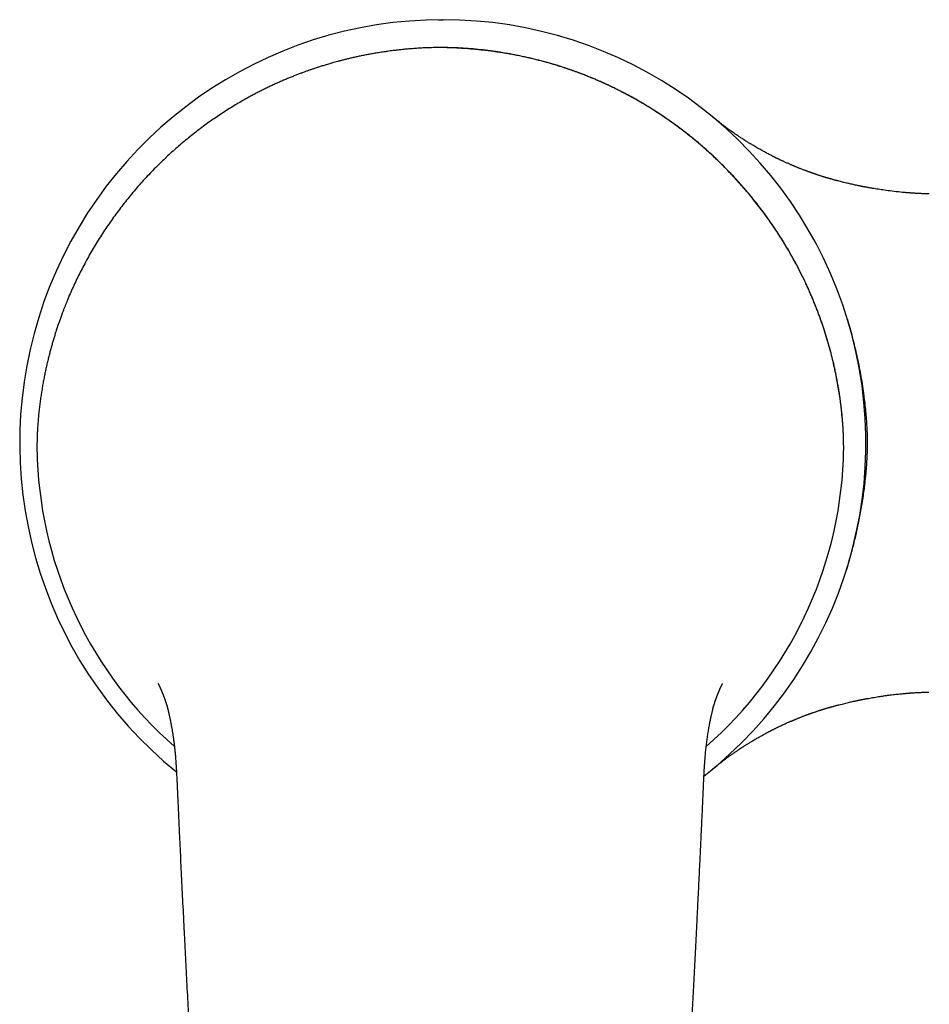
# Model space of a CAD drawing. Header units: millimetres. Extents: x 8 to 820, y 12 to 521.
# Tile 5 of 28: x 376 to 431, y 234 to 294. Entities that reach past the tile are written whole.
import ezdxf

# ---------------------------------------------------------------- set-up
doc = ezdxf.new("R2010")
doc.units = ezdxf.units.MM

msp = doc.modelspace()

# ---------------------------------------------------------------- linework, layer by layer
at = {"color": 7, "linetype": 'Continuous', "lineweight": 30}
for p, q in [((401.458, 293.669), (401.74, 293.67)), ((425.5, 283.966), (425.513, 283.962)), ((426.098, 275.655), (426.105, 275.632)), ((426.112, 260.731), (426.034, 260.48)), ((385.148, 252.132), (385.145, 252.146)), ((417.992, 252.119), (417.995, 252.133)), ((425.515, 252.378), (425.505, 252.375))]:
    msp.add_line(p, q, dxfattribs=at)
for centre, radius, start, end in [((401.721, 268.17), 25.5, 90, 230.98714), ((401.721, 268.17), 25.5, 308.11483, 90), ((401.571, 268.17), 24.314, 182.36394, 228.76593), ((401.571, 268.17), 24.314, 311.23467, 357.63606)]:
    msp.add_arc(centre, radius, start, end, dxfattribs=at)
for points, knots in [([(401.572, 291.993), (401.454, 291.992), (401.223, 291.989), (400.879, 291.98), (400.544, 291.966), (400.216, 291.947), (399.899, 291.925), (399.591, 291.9), (399.294, 291.872), (399.004, 291.841), (398.705, 291.805), (398.398, 291.765), (398.084, 291.719), (397.782, 291.672), (397.491, 291.622), (397.212, 291.571), (396.943, 291.519), (396.686, 291.466), (396.441, 291.413), (396.206, 291.359), (395.983, 291.306), (395.77, 291.254), (395.572, 291.203), (395.389, 291.154), (395.218, 291.108), (395.058, 291.063), (394.907, 291.019), (394.765, 290.978), (394.632, 290.938), (394.508, 290.899), (394.394, 290.864), (394.289, 290.83), (394.19, 290.798), (394.094, 290.766), (393.994, 290.733), (393.871, 290.692), (393.721, 290.64), (393.544, 290.578), (393.359, 290.511), (393.164, 290.439), (392.96, 290.362), (392.746, 290.278), (392.524, 290.189), (392.294, 290.094), (392.056, 289.992), (391.811, 289.884), (391.564, 289.773), (391.317, 289.657), (391.073, 289.54), (390.83, 289.419), (390.589, 289.297), (390.351, 289.172), (390.071, 289.022), (389.752, 288.845), (389.396, 288.638), (389.038, 288.423), (388.679, 288.199), (388.321, 287.966), (387.97, 287.729), (387.627, 287.49), (387.279, 287.238), (386.927, 286.972), (386.569, 286.693), (386.219, 286.41), (385.878, 286.122), (385.544, 285.831), (385.218, 285.536), (384.9, 285.238), (384.576, 284.923), (384.247, 284.591), (383.912, 284.24), (383.587, 283.885), (383.269, 283.525), (382.961, 283.161), (382.661, 282.794), (382.371, 282.425), (382.089, 282.051), (381.812, 281.67), (381.54, 281.281), (381.275, 280.885), (381.018, 280.486), (380.77, 280.084), (380.532, 279.681), (380.303, 279.276), (380.083, 278.871), (379.873, 278.466), (379.673, 278.06), (379.481, 277.655), (379.299, 277.249), (379.161, 276.928), (379.063, 276.691), (379.001, 276.536), (378.936, 276.375), (378.871, 276.206), (378.803, 276.029), (378.731, 275.834), (378.653, 275.617), (378.57, 275.38), (378.486, 275.132), (378.406, 274.886), (378.33, 274.645), (378.258, 274.408), (378.186, 274.164), (378.115, 273.912), (378.045, 273.652), (377.978, 273.389), (377.912, 273.124), (377.85, 272.857), (377.789, 272.582), (377.73, 272.301), (377.673, 272.012), (377.618, 271.716), (377.566, 271.413), (377.517, 271.103), (377.471, 270.786), (377.429, 270.464), (377.39, 270.138), (377.356, 269.806), (377.326, 269.468), (377.309, 269.24), (377.301, 269.125)], [0, 0, 0, 0, 0.009148, 0.018094, 0.026838, 0.035378, 0.043715, 0.051705, 0.059498, 0.067094, 0.074493, 0.083043, 0.091313, 0.099301, 0.107009, 0.114434, 0.121578, 0.128439, 0.135019, 0.141315, 0.147329, 0.153061, 0.158509, 0.163388, 0.168014, 0.17239, 0.176514, 0.180387, 0.184051, 0.187459, 0.190608, 0.193501, 0.19615, 0.198806, 0.201562, 0.204419, 0.20911, 0.214048, 0.219234, 0.224667, 0.230465, 0.23652, 0.242831, 0.249399, 0.256224, 0.263307, 0.270649, 0.27772, 0.284949, 0.292152, 0.299318, 0.306448, 0.313542, 0.324615, 0.335598, 0.34649, 0.358058, 0.369522, 0.380879, 0.39213, 0.403274, 0.415617, 0.427887, 0.440081, 0.452199, 0.464239, 0.4762, 0.488082, 0.499884, 0.513253, 0.526536, 0.539752, 0.552968, 0.56619, 0.579179, 0.592172, 0.605168, 0.618165, 0.631429, 0.644692, 0.657953, 0.671159, 0.684276, 0.697303, 0.71024, 0.723057, 0.735781, 0.748411, 0.760956, 0.773433, 0.777993, 0.782694, 0.78761, 0.79274, 0.798087, 0.803649, 0.810482, 0.817614, 0.825046, 0.832779, 0.839576, 0.846588, 0.853817, 0.861261, 0.868921, 0.876797, 0.88442, 0.892234, 0.900239, 0.908434, 0.916819, 0.925393, 0.934156, 0.943108, 0.952247, 0.961572, 0.970913, 0.980431, 0.990127, 1, 1, 1, 1]), ([(401.572, 291.992), (401.572, 291.993), (401.571, 291.998), (401.571, 291.996), (401.571, 291.995)], [0, 0, 0, 0, 0.142089, 1, 1, 1, 1]), ([(425.842, 269.109), (425.815, 269.447), (425.763, 270.104), (425.637, 271.061), (425.504, 271.847), (425.377, 272.477), (425.27, 272.962), (425.148, 273.464), (424.962, 274.163), (424.693, 275.049), (424.416, 275.831), (424.219, 276.341), (424.117, 276.597), (424.013, 276.85), (423.907, 277.099), (423.8, 277.345), (423.624, 277.734), (423.374, 278.26), (423.038, 278.913), (422.691, 279.544), (422.332, 280.152), (421.964, 280.739), (421.575, 281.323), (421.202, 281.849), (420.85, 282.321), (420.536, 282.725), (420.218, 283.117), (419.895, 283.499), (419.568, 283.87), (419.239, 284.23), (418.905, 284.58), (418.498, 284.991), (418.014, 285.456), (417.449, 285.966), (416.879, 286.449), (416.307, 286.905), (415.733, 287.336), (415.141, 287.755), (414.542, 288.152), (413.933, 288.531), (413.332, 288.881), (412.727, 289.211), (412.119, 289.521), (411.509, 289.81), (410.734, 290.152), (409.785, 290.527), (408.654, 290.909), (407.512, 291.234), (406.357, 291.502), (405.185, 291.715), (403.994, 291.87), (402.787, 291.971), (401.978, 291.987), (401.571, 291.995)], [0, 0, 0, 0, 0.02902, 0.056566, 0.082638, 0.097313, 0.111477, 0.125131, 0.141386, 0.173227, 0.203964, 0.211833, 0.219626, 0.227343, 0.234985, 0.242551, 0.250042, 0.271093, 0.291705, 0.311881, 0.33162, 0.350926, 0.369798, 0.390273, 0.404588, 0.418719, 0.432669, 0.446437, 0.460026, 0.473435, 0.486665, 0.499719, 0.520884, 0.54159, 0.56184, 0.58164, 0.600994, 0.619905, 0.640104, 0.658889, 0.677448, 0.695784, 0.713901, 0.731802, 0.749491, 0.781132, 0.812492, 0.843587, 0.874432, 0.90553, 0.936813, 0.968297, 1, 1, 1, 1]), ([(425.842, 269.124), (425.836, 269.211), (425.824, 269.381), (425.803, 269.633), (425.78, 269.877), (425.756, 270.112), (425.73, 270.34), (425.703, 270.559), (425.675, 270.777), (425.644, 270.993), (425.612, 271.207), (425.58, 271.412), (425.547, 271.607), (425.514, 271.793), (425.482, 271.969), (425.45, 272.136), (425.419, 272.294), (425.388, 272.443), (425.359, 272.581), (425.33, 272.71), (425.304, 272.83), (425.278, 272.943), (425.234, 273.131), (425.17, 273.394), (425.082, 273.731), (424.992, 274.058), (424.899, 274.377), (424.809, 274.672), (424.723, 274.942), (424.641, 275.192), (424.555, 275.443), (424.464, 275.699), (424.368, 275.959), (424.261, 276.24), (424.142, 276.542), (424.008, 276.866), (423.867, 277.196), (423.721, 277.524), (423.571, 277.848), (423.417, 278.168), (423.257, 278.49), (423.091, 278.812), (422.921, 279.132), (422.746, 279.447), (422.547, 279.797), (422.319, 280.18), (422.062, 280.594), (421.798, 281), (421.526, 281.401), (421.246, 281.798), (420.957, 282.189), (420.662, 282.574), (420.358, 282.953), (420.047, 283.327), (419.727, 283.696), (419.399, 284.06), (419.063, 284.418), (418.719, 284.772), (418.367, 285.119), (418.007, 285.461), (417.667, 285.772), (417.346, 286.054), (417.045, 286.312), (416.736, 286.567), (416.419, 286.82), (416.094, 287.071), (415.761, 287.319), (415.42, 287.564), (415.07, 287.807), (414.712, 288.046), (414.387, 288.254), (414.099, 288.432), (413.85, 288.583), (413.599, 288.73), (413.351, 288.872), (413.109, 289.006), (412.878, 289.131), (412.656, 289.248), (412.446, 289.357), (412.243, 289.458), (412.049, 289.554), (411.865, 289.642), (411.691, 289.724), (411.526, 289.8), (411.371, 289.87), (411.243, 289.927), (411.142, 289.971), (411.066, 290.004), (410.991, 290.036), (410.916, 290.069), (410.834, 290.103), (410.744, 290.141), (410.64, 290.184), (410.523, 290.231), (410.391, 290.284), (410.248, 290.34), (410.093, 290.4), (409.933, 290.461), (409.767, 290.522), (409.596, 290.583), (409.416, 290.646), (409.227, 290.711), (409.028, 290.777), (408.822, 290.844), (408.606, 290.911), (408.382, 290.979), (408.145, 291.048), (407.898, 291.117), (407.638, 291.187), (407.368, 291.255), (407.087, 291.324), (406.796, 291.391), (406.495, 291.456), (406.196, 291.517), (405.901, 291.573), (405.611, 291.625), (405.312, 291.674), (405.004, 291.721), (404.689, 291.766), (404.364, 291.807), (404.031, 291.845), (403.684, 291.88), (403.322, 291.912), (402.945, 291.939), (402.558, 291.962), (402.162, 291.978), (401.832, 291.989), (401.634, 291.991), (401.572, 291.991)], [0, 0, 0, 0, 0.007453, 0.014676, 0.021669, 0.028436, 0.034976, 0.041291, 0.047382, 0.053825, 0.06, 0.065906, 0.071546, 0.07692, 0.082029, 0.086873, 0.091453, 0.095769, 0.099821, 0.103545, 0.107015, 0.110241, 0.113388, 0.123462, 0.133321, 0.142967, 0.152401, 0.161625, 0.169152, 0.176564, 0.18409, 0.19178, 0.199635, 0.207657, 0.217326, 0.227231, 0.237374, 0.247759, 0.257581, 0.267573, 0.277734, 0.287965, 0.298132, 0.308234, 0.318275, 0.331985, 0.345587, 0.359087, 0.372489, 0.38607, 0.399559, 0.412968, 0.426372, 0.439794, 0.453239, 0.466712, 0.480188, 0.493703, 0.507254, 0.520784, 0.534277, 0.544923, 0.555678, 0.566542, 0.577518, 0.588608, 0.599813, 0.611136, 0.622581, 0.634149, 0.645844, 0.653573, 0.661358, 0.669199, 0.676877, 0.684253, 0.691328, 0.697915, 0.704218, 0.710236, 0.715968, 0.721414, 0.726484, 0.731277, 0.735792, 0.740029, 0.742324, 0.744529, 0.746642, 0.748729, 0.75105, 0.753635, 0.756483, 0.759915, 0.76366, 0.767717, 0.772086, 0.776766, 0.781279, 0.786046, 0.791067, 0.796343, 0.801871, 0.807547, 0.813466, 0.81963, 0.826037, 0.832827, 0.839871, 0.847171, 0.854726, 0.862538, 0.870608, 0.878937, 0.886439, 0.894143, 0.902049, 0.910159, 0.918476, 0.927, 0.935735, 0.944682, 0.954286, 0.96413, 0.974217, 0.984551, 0.995135, 1, 1, 1, 1]), ([(418.01, 287.79), (418.001, 287.797), (417.984, 287.811), (417.969, 287.824), (417.961, 287.83), (417.962, 287.829), (417.963, 287.829)], [0, 0, 0, 0, 0.253781, 0.507942, 0.762582, 1, 1, 1, 1]), ([(418.037, 287.768), (418.034, 287.77), (418.026, 287.777), (418.012, 287.788), (417.995, 287.802), (417.978, 287.816), (417.968, 287.824), (417.963, 287.829)], [0, 0, 0, 0, 0.065934, 0.261266, 0.481366, 0.727338, 1, 1, 1, 1]), ([(418.107, 287.709), (418.103, 287.712), (418.089, 287.724), (418.069, 287.74), (418.047, 287.759), (418.027, 287.776), (418.016, 287.785), (418.01, 287.79)], [0, 0, 0, 0, 0.098154, 0.312629, 0.534402, 0.763514, 1, 1, 1, 1]), ([(425.513, 283.963), (425.496, 283.967), (425.449, 283.979), (425.376, 283.999), (425.297, 284.02), (425.229, 284.039), (425.171, 284.055), (425.126, 284.068), (425.092, 284.077), (425.066, 284.085), (425.042, 284.092), (425.017, 284.099), (424.991, 284.106), (424.961, 284.115), (424.926, 284.125), (424.888, 284.137), (424.851, 284.148), (424.815, 284.158), (424.781, 284.169), (424.747, 284.179), (424.711, 284.19), (424.665, 284.204), (424.609, 284.222), (424.546, 284.242), (424.485, 284.261), (424.427, 284.28), (424.373, 284.297), (424.329, 284.312), (424.294, 284.323), (424.267, 284.332), (424.241, 284.341), (424.211, 284.351), (424.174, 284.364), (424.135, 284.377), (424.095, 284.391), (424.054, 284.405), (424.013, 284.419), (423.975, 284.432), (423.944, 284.443), (423.921, 284.451), (423.903, 284.458), (423.885, 284.464), (423.863, 284.472), (423.833, 284.483), (423.793, 284.497), (423.743, 284.515), (423.688, 284.535), (423.633, 284.556), (423.579, 284.576), (423.513, 284.601), (423.437, 284.63), (423.35, 284.664), (423.267, 284.696), (423.19, 284.727), (423.121, 284.754), (423.064, 284.778), (423.018, 284.797), (422.982, 284.811), (422.949, 284.825), (422.913, 284.84), (422.868, 284.859), (422.816, 284.881), (422.758, 284.906), (422.695, 284.933), (422.624, 284.964), (422.545, 284.998), (422.461, 285.036), (422.38, 285.072), (422.304, 285.107), (422.234, 285.139), (422.172, 285.168), (422.117, 285.194), (422.067, 285.217), (422.016, 285.242), (421.964, 285.266), (421.912, 285.292), (421.863, 285.315), (421.82, 285.336), (421.784, 285.354), (421.752, 285.37), (421.719, 285.386), (421.683, 285.405), (421.641, 285.425), (421.595, 285.449), (421.527, 285.483), (421.439, 285.529), (421.331, 285.585), (421.222, 285.643), (421.112, 285.702), (421.002, 285.762), (420.84, 285.852), (420.629, 285.972), (420.436, 286.087), (420.309, 286.163), (420.246, 286.201), (420.184, 286.239), (420.123, 286.277), (420.066, 286.312), (420.015, 286.344), (419.973, 286.371), (419.941, 286.391), (419.92, 286.405), (419.905, 286.415), (419.887, 286.426), (419.865, 286.44), (419.834, 286.46), (419.781, 286.494), (419.709, 286.541), (419.603, 286.611), (419.484, 286.691), (419.352, 286.781), (419.229, 286.866), (419.128, 286.937), (419.047, 286.994), (418.985, 287.039), (418.926, 287.082), (418.87, 287.123), (418.813, 287.165), (418.754, 287.209), (418.689, 287.257), (418.62, 287.309), (418.545, 287.366), (418.467, 287.426), (418.376, 287.497), (418.275, 287.576), (418.193, 287.641), (418.141, 287.684), (418.119, 287.701), (418.102, 287.715), (418.089, 287.725), (418.076, 287.736), (418.065, 287.745), (418.058, 287.75), (418.056, 287.753)], [0, 0, 0, 0, 0.006204, 0.01713, 0.026787, 0.035173, 0.04229, 0.048137, 0.051842, 0.054816, 0.057729, 0.060788, 0.063992, 0.067343, 0.072055, 0.076794, 0.081413, 0.085909, 0.090179, 0.094168, 0.098457, 0.103569, 0.111503, 0.11942, 0.127031, 0.134336, 0.141214, 0.147095, 0.150963, 0.154168, 0.157136, 0.160916, 0.165558, 0.170857, 0.175657, 0.180703, 0.185994, 0.191097, 0.195226, 0.197774, 0.199772, 0.201996, 0.204677, 0.207814, 0.21333, 0.21986, 0.226983, 0.233965, 0.240793, 0.247466, 0.258996, 0.270029, 0.280563, 0.290554, 0.299451, 0.307079, 0.312595, 0.31718, 0.320898, 0.325322, 0.331122, 0.338006, 0.345509, 0.353578, 0.362216, 0.37324, 0.384364, 0.394855, 0.404712, 0.413932, 0.422533, 0.428938, 0.435489, 0.442188, 0.449033, 0.456026, 0.462652, 0.468321, 0.473032, 0.476999, 0.481166, 0.48599, 0.491471, 0.49761, 0.504407, 0.518424, 0.532895, 0.547515, 0.562283, 0.577201, 0.592269, 0.628111, 0.663393, 0.672106, 0.680776, 0.689402, 0.697985, 0.706202, 0.713319, 0.719307, 0.724164, 0.726488, 0.728422, 0.73054, 0.73377, 0.738128, 0.743512, 0.756429, 0.768979, 0.788812, 0.807672, 0.825412, 0.841806, 0.851425, 0.860514, 0.869075, 0.87711, 0.885327, 0.893958, 0.903417, 0.913702, 0.924815, 0.936735, 0.948664, 0.965814, 0.982073, 0.986, 0.98987, 0.991799, 0.993798, 0.995932, 0.998253, 1, 1, 1, 1]), ([(431.041, 283.174), (431.038, 283.174), (431.015, 283.175), (430.973, 283.176), (430.885, 283.178), (430.763, 283.182), (430.622, 283.188), (430.491, 283.194), (430.377, 283.199), (430.269, 283.205), (430.168, 283.211), (430.082, 283.217), (430.01, 283.222), (429.954, 283.226), (429.906, 283.229), (429.866, 283.232), (429.832, 283.235), (429.798, 283.237), (429.756, 283.24), (429.706, 283.245), (429.647, 283.249), (429.579, 283.255), (429.503, 283.262), (429.285, 283.282), (428.928, 283.319), (428.536, 283.369), (428.245, 283.41), (428.057, 283.438), (427.875, 283.466), (427.727, 283.49), (427.612, 283.51), (427.528, 283.524), (427.446, 283.539), (427.367, 283.553), (427.294, 283.566), (427.23, 283.578), (427.177, 283.588), (427.135, 283.596), (427.097, 283.603), (427.058, 283.611), (427.013, 283.62), (426.96, 283.63), (426.901, 283.642), (426.836, 283.655), (426.75, 283.673), (426.643, 283.695), (426.516, 283.723), (426.384, 283.752), (426.249, 283.782), (426.111, 283.814), (425.969, 283.848), (425.827, 283.883), (425.683, 283.919), (425.575, 283.946), (425.513, 283.963), (425.5, 283.966)], [0, 0, 0, 0, 0.001834, 0.012025, 0.022564, 0.048783, 0.076939, 0.098148, 0.118671, 0.137933, 0.155933, 0.172669, 0.18385, 0.194134, 0.202807, 0.209826, 0.215276, 0.221126, 0.228192, 0.237371, 0.248025, 0.260154, 0.27376, 0.288817, 0.37726, 0.46594, 0.500829, 0.534967, 0.567945, 0.59976, 0.615245, 0.630437, 0.645337, 0.659941, 0.673369, 0.684911, 0.694566, 0.702332, 0.708174, 0.715082, 0.723308, 0.732851, 0.743713, 0.755738, 0.768096, 0.790686, 0.813946, 0.837877, 0.862479, 0.887752, 0.913696, 0.940568, 0.965789, 0.992725, 1, 1, 1, 1]), ([(427.318, 268.17), (427.317, 268.27), (427.316, 268.469), (427.306, 268.829), (427.287, 269.248), (427.253, 269.727), (427.209, 270.205), (427.156, 270.682), (427.09, 271.189), (427.011, 271.724), (426.916, 272.287), (426.81, 272.849), (426.692, 273.41), (426.563, 273.969), (426.422, 274.526), (426.27, 275.081), (426.16, 275.449), (426.105, 275.632)], [0, 0, 0, 0, 0.039479, 0.078958, 0.142219, 0.205499, 0.268792, 0.332084, 0.395355, 0.470685, 0.546029, 0.621373, 0.696702, 0.772518, 0.84835, 0.924182, 1, 1, 1, 1]), ([(377.301, 269.124), (377.3, 269.1), (377.297, 269.055), (377.293, 268.991), (377.29, 268.934), (377.288, 268.886), (377.286, 268.846), (377.284, 268.813), (377.282, 268.784), (377.281, 268.755), (377.28, 268.724), (377.278, 268.69), (377.277, 268.652), (377.275, 268.608), (377.273, 268.558), (377.271, 268.5), (377.269, 268.433), (377.267, 268.357), (377.265, 268.273), (377.265, 268.213), (377.264, 268.182)], [0, 0, 0, 0, 0.082808, 0.155918, 0.219158, 0.272404, 0.315578, 0.348655, 0.377454, 0.40705, 0.438871, 0.472923, 0.514333, 0.558843, 0.610556, 0.671053, 0.740308, 0.818274, 0.904874, 1, 1, 1, 1]), ([(425.879, 268.182), (425.878, 268.211), (425.877, 268.269), (425.876, 268.352), (425.874, 268.428), (425.872, 268.496), (425.87, 268.554), (425.868, 268.605), (425.866, 268.649), (425.865, 268.684), (425.864, 268.713), (425.862, 268.736), (425.861, 268.758), (425.86, 268.779), (425.859, 268.8), (425.858, 268.824), (425.857, 268.855), (425.855, 268.894), (425.852, 268.942), (425.849, 268.996), (425.846, 269.058), (425.843, 269.101), (425.842, 269.124)], [0, 0, 0, 0, 0.089808, 0.176917, 0.255332, 0.32498, 0.385818, 0.437822, 0.482585, 0.524238, 0.549376, 0.57333, 0.596102, 0.617695, 0.638138, 0.662342, 0.693983, 0.737389, 0.789775, 0.851076, 0.921195, 1, 1, 1, 1]), ([(377.264, 268.17), (377.263, 268.104), (377.262, 267.973), (377.263, 267.772), (377.266, 267.571), (377.271, 267.369), (377.276, 267.234), (377.279, 267.167)], [0, 0, 0, 0, 0.199056, 0.399293, 0.600003, 0.800474, 1, 1, 1, 1]), ([(425.864, 267.167), (425.867, 267.234), (425.872, 267.369), (425.877, 267.571), (425.88, 267.772), (425.88, 267.973), (425.879, 268.104), (425.879, 268.17)], [0, 0, 0, 0, 0.199524, 0.400004, 0.600723, 0.800962, 1, 1, 1, 1]), ([(425.879, 268.045), (425.879, 268.061), (425.879, 268.103), (425.879, 268.145), (425.879, 268.172)], [0, 0, 0, 0, 0.367611, 1, 1, 1, 1]), ([(426.128, 260.783), (426.151, 260.861), (426.204, 261.035), (426.291, 261.338), (426.388, 261.691), (426.489, 262.077), (426.585, 262.466), (426.675, 262.856), (426.759, 263.247), (426.842, 263.657), (426.921, 264.086), (426.997, 264.534), (427.066, 264.983), (427.122, 265.39), (427.167, 265.755), (427.202, 266.078), (427.234, 266.401), (427.262, 266.74), (427.286, 267.095), (427.304, 267.46), (427.315, 267.818), (427.317, 268.053), (427.318, 268.17)], [0, 0, 0, 0, 0.032629, 0.072546, 0.125777, 0.17901, 0.232241, 0.285566, 0.338894, 0.39222, 0.452707, 0.513194, 0.573742, 0.63429, 0.677503, 0.720715, 0.763956, 0.807197, 0.856705, 0.906229, 0.953105, 1, 1, 1, 1]), ([(384.556, 253.681), (384.556, 253.681), (384.556, 253.681), (384.556, 253.68), (384.557, 253.679), (384.559, 253.676), (384.561, 253.671), (384.566, 253.662), (384.573, 253.649), (384.583, 253.631), (384.594, 253.61), (384.604, 253.59), (384.612, 253.573), (384.619, 253.559), (384.627, 253.543), (384.636, 253.525), (384.646, 253.505), (384.655, 253.486), (384.664, 253.468), (384.672, 253.45), (384.681, 253.431), (384.691, 253.409), (384.701, 253.387), (384.712, 253.364), (384.723, 253.339), (384.735, 253.311), (384.748, 253.282), (384.759, 253.257), (384.768, 253.236), (384.776, 253.217), (384.785, 253.195), (384.795, 253.173), (384.804, 253.151), (384.812, 253.132), (384.818, 253.115), (384.826, 253.097), (384.836, 253.073), (384.847, 253.044), (384.859, 253.014), (384.87, 252.985), (384.881, 252.956), (384.893, 252.927), (384.903, 252.9), (384.912, 252.874), (384.921, 252.85), (384.93, 252.827), (384.938, 252.805), (384.945, 252.785), (384.951, 252.767), (384.959, 252.746), (384.967, 252.722), (384.977, 252.694), (384.987, 252.664), (384.999, 252.631), (385.011, 252.595), (385.023, 252.559), (385.034, 252.524), (385.045, 252.491), (385.054, 252.461), (385.063, 252.433), (385.072, 252.405), (385.081, 252.374), (385.091, 252.341), (385.1, 252.311), (385.107, 252.288), (385.112, 252.271), (385.117, 252.256), (385.121, 252.241), (385.124, 252.229), (385.127, 252.221), (385.128, 252.218)], [0, 0, 0, 0, 0.002457, 0.016788, 0.03409, 0.050093, 0.065261, 0.091573, 0.11969, 0.148656, 0.175817, 0.200721, 0.213874, 0.226855, 0.240225, 0.256276, 0.270645, 0.286007, 0.299456, 0.310387, 0.323682, 0.339103, 0.354405, 0.366863, 0.382201, 0.400591, 0.417582, 0.433155, 0.443663, 0.454213, 0.465989, 0.479001, 0.49112, 0.50113, 0.509654, 0.519262, 0.530423, 0.548636, 0.563741, 0.577379, 0.59435, 0.610117, 0.624273, 0.636142, 0.649362, 0.663196, 0.675285, 0.685607, 0.695708, 0.705728, 0.721193, 0.736976, 0.753949, 0.771352, 0.792187, 0.812745, 0.832226, 0.850357, 0.86682, 0.879663, 0.895843, 0.914029, 0.932232, 0.949997, 0.961339, 0.970147, 0.978435, 0.986665, 0.994975, 1, 1, 1, 1]), ([(418.015, 252.218), (418.016, 252.22), (418.02, 252.235), (418.027, 252.26), (418.037, 252.294), (418.047, 252.325), (418.055, 252.354), (418.064, 252.383), (418.073, 252.413), (418.083, 252.442), (418.092, 252.472), (418.101, 252.501), (418.111, 252.53), (418.12, 252.559), (418.129, 252.585), (418.137, 252.609), (418.143, 252.629), (418.149, 252.647), (418.157, 252.669), (418.166, 252.695), (418.177, 252.725), (418.188, 252.757), (418.2, 252.793), (418.214, 252.829), (418.225, 252.859), (418.234, 252.884), (418.241, 252.904), (418.249, 252.923), (418.257, 252.945), (418.268, 252.972), (418.279, 253.001), (418.291, 253.032), (418.304, 253.064), (418.319, 253.102), (418.334, 253.139), (418.348, 253.172), (418.362, 253.205), (418.376, 253.238), (418.388, 253.266), (418.397, 253.288), (418.403, 253.302), (418.409, 253.316), (418.417, 253.332), (418.424, 253.35), (418.432, 253.366), (418.438, 253.38), (418.443, 253.39), (418.448, 253.4), (418.453, 253.412), (418.461, 253.43), (418.471, 253.45), (418.48, 253.471), (418.488, 253.487), (418.495, 253.502), (418.502, 253.515), (418.509, 253.53), (418.518, 253.548), (418.527, 253.566), (418.536, 253.584), (418.546, 253.604), (418.556, 253.624), (418.566, 253.643), (418.574, 253.658), (418.58, 253.668), (418.583, 253.674), (418.585, 253.677), (418.586, 253.68), (418.587, 253.681), (418.587, 253.681), (418.587, 253.681)], [0, 0, 0, 0, 0.003701, 0.024989, 0.043717, 0.060142, 0.076024, 0.091691, 0.107837, 0.125207, 0.139901, 0.155918, 0.171844, 0.187661, 0.203084, 0.216213, 0.22707, 0.2363, 0.245983, 0.264237, 0.280423, 0.297408, 0.318499, 0.339312, 0.358182, 0.369371, 0.378525, 0.388379, 0.400024, 0.41459, 0.430315, 0.444446, 0.463409, 0.482443, 0.503491, 0.522698, 0.537914, 0.557059, 0.577959, 0.586691, 0.594134, 0.602375, 0.612135, 0.623416, 0.63434, 0.642677, 0.649107, 0.654644, 0.662452, 0.672759, 0.689215, 0.703721, 0.715922, 0.726643, 0.736239, 0.747092, 0.762354, 0.779645, 0.796742, 0.813618, 0.842875, 0.8702, 0.897635, 0.925449, 0.942145, 0.957905, 0.973637, 0.989995, 1, 1, 1, 1]), ([(425.515, 252.377), (425.546, 252.386), (425.635, 252.409), (425.777, 252.444), (425.938, 252.484), (426.088, 252.52), (426.226, 252.552), (426.353, 252.581), (426.47, 252.607), (426.565, 252.628), (426.641, 252.644), (426.698, 252.656), (426.751, 252.667), (426.795, 252.676), (426.828, 252.683), (426.851, 252.687), (426.87, 252.691), (426.892, 252.696), (426.92, 252.701), (426.954, 252.708), (426.994, 252.716), (427.043, 252.725), (427.099, 252.736), (427.163, 252.749), (427.23, 252.761), (427.298, 252.774), (427.401, 252.793), (427.539, 252.817), (427.714, 252.847), (427.895, 252.877), (428.083, 252.906), (428.278, 252.935), (428.478, 252.962), (428.672, 252.988), (428.855, 253.01), (429.022, 253.029), (429.179, 253.046), (429.326, 253.061), (429.463, 253.074), (429.569, 253.083), (429.646, 253.09), (429.696, 253.094), (429.74, 253.097), (429.78, 253.101), (429.82, 253.104), (429.867, 253.107), (429.922, 253.111), (429.998, 253.117), (430.096, 253.123), (430.215, 253.131), (430.342, 253.138), (430.466, 253.145), (430.582, 253.15), (430.684, 253.154), (430.78, 253.158), (430.867, 253.161), (430.947, 253.163), (430.998, 253.164), (431.022, 253.165), (431.022, 253.165)], [0, 0, 0, 0, 0.01739, 0.048972, 0.078598, 0.106251, 0.131438, 0.154732, 0.176135, 0.195646, 0.206944, 0.217495, 0.22728, 0.235535, 0.241873, 0.245228, 0.24818, 0.252174, 0.25728, 0.263499, 0.27083, 0.279274, 0.289846, 0.301681, 0.313943, 0.326413, 0.339091, 0.369675, 0.401406, 0.434281, 0.4683, 0.503461, 0.539764, 0.576482, 0.608435, 0.638632, 0.667117, 0.693943, 0.719175, 0.742893, 0.75356, 0.76298, 0.771074, 0.777898, 0.78454, 0.792815, 0.802756, 0.814282, 0.833958, 0.855183, 0.877955, 0.902273, 0.921619, 0.940108, 0.957183, 0.972845, 0.987094, 0.999932, 1, 1, 1, 1]), ([(385.098, 252.336), (385.098, 252.336), (385.098, 252.336), (385.098, 252.333), (385.099, 252.331), (385.1, 252.328), (385.101, 252.322), (385.103, 252.315), (385.107, 252.302), (385.111, 252.285), (385.116, 252.263), (385.122, 252.239), (385.128, 252.217), (385.133, 252.197), (385.137, 252.181), (385.141, 252.162), (385.145, 252.145), (385.148, 252.134), (385.149, 252.132)], [0, 0, 0, 0, 0.067734, 0.14675, 0.216284, 0.28011, 0.341485, 0.404979, 0.480959, 0.573319, 0.668335, 0.755583, 0.826516, 0.865466, 0.90773, 0.950833, 0.991888, 1, 1, 1, 1]), ([(385.146, 252.146), (385.148, 252.139), (385.152, 252.121), (385.16, 252.086), (385.171, 252.041), (385.183, 251.992), (385.195, 251.941), (385.207, 251.89), (385.219, 251.835), (385.231, 251.779), (385.244, 251.722), (385.256, 251.662), (385.273, 251.583), (385.294, 251.483), (385.318, 251.36), (385.346, 251.216), (385.377, 251.048), (385.41, 250.856), (385.443, 250.653), (385.475, 250.438), (385.507, 250.211), (385.537, 249.97), (385.565, 249.719), (385.591, 249.456), (385.615, 249.183), (385.636, 248.898), (385.655, 248.615), (385.671, 248.335), (385.685, 248.06), (385.699, 247.78), (385.712, 247.498), (385.725, 247.215), (385.737, 246.93), (385.75, 246.643), (385.767, 246.248), (385.79, 245.743), (385.818, 245.126), (385.85, 244.449), (385.885, 243.712), (385.923, 242.914), (385.962, 242.104), (386.002, 241.283), (386.043, 240.45), (386.085, 239.606), (386.126, 238.775), (386.168, 237.957), (386.209, 237.153), (386.25, 236.339), (386.293, 235.516), (386.336, 234.683), (386.374, 233.966), (386.406, 233.368), (386.431, 232.896), (386.456, 232.429), (386.481, 231.969), (386.505, 231.516), (386.531, 231.044), (386.558, 230.553), (386.586, 230.044), (386.613, 229.545), (386.64, 229.052), (386.668, 228.566), (386.694, 228.086), (386.721, 227.615), (386.747, 227.154), (386.772, 226.703), (386.798, 226.262), (386.822, 225.83), (386.846, 225.409), (386.87, 224.998), (386.893, 224.596), (386.916, 224.204), (386.938, 223.824), (386.96, 223.456), (386.981, 223.099), (387.001, 222.752), (387.02, 222.426), (387.039, 222.12), (387.056, 221.833), (387.072, 221.555), (387.088, 221.28), (387.105, 221.005), (387.122, 220.722), (387.139, 220.43), (387.158, 220.129), (387.176, 219.817), (387.196, 219.496), (387.216, 219.166), (387.237, 218.825), (387.258, 218.475), (387.28, 218.115), (387.303, 217.746), (387.327, 217.36), (387.352, 216.959), (387.378, 216.54), (387.405, 216.111), (387.432, 215.671), (387.461, 215.22), (387.489, 214.771), (387.518, 214.324), (387.546, 213.879), (387.575, 213.425), (387.605, 212.962), (387.635, 212.492), (387.666, 212.016), (387.698, 211.534), (387.73, 211.043), (387.762, 210.543), (387.796, 210.034), (387.83, 209.518), (387.864, 209.003), (387.896, 208.53), (387.925, 208.103), (387.95, 207.72), (387.976, 207.345), (388.002, 206.961), (388.028, 206.569), (388.056, 206.17), (388.082, 205.781), (388.108, 205.402), (388.134, 205.032), (388.159, 204.672), (388.183, 204.322), (388.207, 203.977), (388.231, 203.637), (388.254, 203.302), (388.277, 202.977), (388.299, 202.664), (388.32, 202.361), (388.34, 202.083), (388.358, 201.828), (388.374, 201.595), (388.39, 201.37), (388.406, 201.153), (388.419, 200.958), (388.432, 200.785), (388.443, 200.631), (388.453, 200.482), (388.464, 200.34), (388.473, 200.206), (388.482, 200.081), (388.49, 199.967), (388.498, 199.864), (388.505, 199.77), (388.51, 199.692), (388.515, 199.627), (388.519, 199.576), (388.522, 199.527), (388.526, 199.477), (388.53, 199.418), (388.535, 199.347), (388.541, 199.264), (388.548, 199.17), (388.555, 199.065), (388.564, 198.949), (388.573, 198.825), (388.582, 198.692), (388.593, 198.552), (388.603, 198.402), (388.615, 198.242), (388.627, 198.072), (388.641, 197.892), (388.654, 197.703), (388.669, 197.503), (388.684, 197.294), (388.7, 197.075), (388.717, 196.851), (388.734, 196.623), (388.75, 196.395), (388.777, 196.034), (388.814, 195.542), (388.86, 194.923), (388.905, 194.312), (388.951, 193.71), (388.995, 193.116), (389.042, 192.497), (389.091, 191.853), (389.142, 191.187), (389.192, 190.533), (389.238, 189.932), (389.281, 189.382), (389.32, 188.877), (389.36, 188.37), (389.4, 187.858), (389.432, 187.44), (389.458, 187.116), (389.476, 186.887), (389.497, 186.657), (389.522, 186.428), (389.553, 186.2), (389.593, 185.973), (389.642, 185.75), (389.701, 185.528), (389.769, 185.309), (389.845, 185.094), (389.929, 184.883), (390.021, 184.674), (390.121, 184.469), (390.228, 184.266), (390.344, 184.066), (390.466, 183.87), (390.595, 183.678), (390.73, 183.492), (390.866, 183.315), (391.003, 183.148), (391.138, 182.992), (391.271, 182.847), (391.402, 182.712), (391.528, 182.586), (391.651, 182.47), (391.77, 182.362), (391.883, 182.264), (391.991, 182.174), (392.094, 182.091), (392.176, 182.028), (392.238, 181.981), (392.282, 181.949), (392.323, 181.919), (392.358, 181.894), (392.385, 181.875), (392.403, 181.863), (392.413, 181.856), (392.419, 181.851), (392.427, 181.846), (392.439, 181.838), (392.456, 181.826), (392.479, 181.81), (392.51, 181.79), (392.548, 181.765), (392.594, 181.734), (392.648, 181.7), (392.71, 181.662), (392.779, 181.621), (392.859, 181.574), (392.952, 181.522), (393.059, 181.465), (393.176, 181.407), (393.304, 181.347), (393.444, 181.286), (393.592, 181.226), (393.749, 181.169), (393.914, 181.116), (394.089, 181.065), (394.276, 181.018), (394.465, 180.978), (394.657, 180.944), (394.85, 180.915), (395.051, 180.888), (395.259, 180.862), (395.475, 180.837), (395.698, 180.812), (395.929, 180.788), (396.189, 180.761), (396.479, 180.732), (396.802, 180.701), (397.136, 180.671), (397.482, 180.643), (397.82, 180.617), (398.147, 180.595), (398.464, 180.575), (398.789, 180.557), (399.122, 180.54), (399.463, 180.525), (399.835, 180.512), (400.237, 180.5), (400.672, 180.491), (401.118, 180.485), (401.419, 180.485), (401.571, 180.484)], [0, 0, 0, 0, 0.000585, 0.001365, 0.002111, 0.002849, 0.003485, 0.004147, 0.004839, 0.005552, 0.006287, 0.007044, 0.007822, 0.009304, 0.010859, 0.012486, 0.014779, 0.017202, 0.019754, 0.022436, 0.025307, 0.028312, 0.031452, 0.034727, 0.038137, 0.041682, 0.045361, 0.048691, 0.052121, 0.055602, 0.0591, 0.062618, 0.066156, 0.069715, 0.073296, 0.080865, 0.088524, 0.096273, 0.10604, 0.115947, 0.125995, 0.136183, 0.146512, 0.156981, 0.167592, 0.177442, 0.187411, 0.197498, 0.207705, 0.218031, 0.228477, 0.234379, 0.240249, 0.246035, 0.251737, 0.257356, 0.262891, 0.269307, 0.275606, 0.28179, 0.287858, 0.293929, 0.29988, 0.305711, 0.31142, 0.317009, 0.322477, 0.327824, 0.33304, 0.338135, 0.34311, 0.347965, 0.352699, 0.357232, 0.361649, 0.36595, 0.370134, 0.373773, 0.377318, 0.380771, 0.384132, 0.387508, 0.391004, 0.39462, 0.398355, 0.40221, 0.406186, 0.410281, 0.414497, 0.418833, 0.423289, 0.427866, 0.432563, 0.437613, 0.442796, 0.448111, 0.453559, 0.459141, 0.464855, 0.470251, 0.475762, 0.481386, 0.487124, 0.492977, 0.498837, 0.504807, 0.510889, 0.517081, 0.523385, 0.5298, 0.536235, 0.542523, 0.547358, 0.552099, 0.556746, 0.5613, 0.566362, 0.571302, 0.576122, 0.58082, 0.585396, 0.589851, 0.594185, 0.598397, 0.602678, 0.606826, 0.61084, 0.614719, 0.618465, 0.622076, 0.625057, 0.62794, 0.630725, 0.63341, 0.635997, 0.637961, 0.639863, 0.641704, 0.643481, 0.645147, 0.646685, 0.648097, 0.649381, 0.650539, 0.651569, 0.652289, 0.652931, 0.653495, 0.654085, 0.654797, 0.655685, 0.656711, 0.657874, 0.659175, 0.660614, 0.662189, 0.663801, 0.665536, 0.667393, 0.669372, 0.671474, 0.673699, 0.676046, 0.678517, 0.68111, 0.683827, 0.686615, 0.689454, 0.69228, 0.695093, 0.702864, 0.71053, 0.718089, 0.725543, 0.73289, 0.74013, 0.748526, 0.756772, 0.76487, 0.772817, 0.779067, 0.785294, 0.791571, 0.797897, 0.804275, 0.807099, 0.809934, 0.812777, 0.815628, 0.818486, 0.8213, 0.824124, 0.826958, 0.829802, 0.832596, 0.835399, 0.838214, 0.841038, 0.843872, 0.846715, 0.849567, 0.852427, 0.85529, 0.858064, 0.860725, 0.863272, 0.865705, 0.868024, 0.870229, 0.872317, 0.87429, 0.876146, 0.877886, 0.879509, 0.881015, 0.881724, 0.882404, 0.883049, 0.883586, 0.883992, 0.884268, 0.884398, 0.884453, 0.884557, 0.884734, 0.884998, 0.885342, 0.885767, 0.886347, 0.887031, 0.887819, 0.88871, 0.889705, 0.890804, 0.892159, 0.893644, 0.895261, 0.897009, 0.898889, 0.900902, 0.902921, 0.905058, 0.907312, 0.909683, 0.91217, 0.914483, 0.916887, 0.919383, 0.921971, 0.92465, 0.927421, 0.930284, 0.933239, 0.937085, 0.941076, 0.945214, 0.949498, 0.95393, 0.957735, 0.961642, 0.965652, 0.969763, 0.973976, 0.978291, 0.983507, 0.988864, 0.994362, 1, 1, 1, 1]), ([(401.571, 180.484), (401.71, 180.484), (401.983, 180.485), (402.388, 180.49), (402.784, 180.497), (403.171, 180.508), (403.549, 180.52), (403.917, 180.535), (404.288, 180.553), (404.66, 180.574), (405.033, 180.597), (405.394, 180.622), (405.744, 180.649), (406.083, 180.678), (406.41, 180.708), (406.727, 180.738), (407.032, 180.769), (407.326, 180.799), (407.589, 180.828), (407.824, 180.855), (408.032, 180.881), (408.232, 180.906), (408.426, 180.934), (408.614, 180.966), (408.796, 181.003), (408.971, 181.044), (409.139, 181.089), (409.297, 181.137), (409.447, 181.188), (409.588, 181.241), (409.725, 181.297), (409.858, 181.355), (409.984, 181.415), (410.102, 181.475), (410.21, 181.533), (410.313, 181.591), (410.411, 181.648), (410.502, 181.705), (410.582, 181.756), (410.653, 181.803), (410.711, 181.842), (410.757, 181.875), (410.794, 181.9), (410.823, 181.922), (410.847, 181.939), (410.863, 181.951), (410.876, 181.96), (410.886, 181.968), (410.898, 181.977), (410.914, 181.988), (410.935, 182.004), (410.961, 182.024), (410.995, 182.05), (411.036, 182.082), (411.085, 182.12), (411.14, 182.165), (411.202, 182.215), (411.269, 182.272), (411.34, 182.334), (411.414, 182.399), (411.487, 182.466), (411.592, 182.564), (411.725, 182.695), (411.883, 182.859), (412.042, 183.034), (412.198, 183.217), (412.352, 183.411), (412.497, 183.606), (412.632, 183.802), (412.759, 183.999), (412.876, 184.197), (412.984, 184.395), (413.075, 184.577), (413.153, 184.744), (413.22, 184.899), (413.284, 185.06), (413.345, 185.227), (413.403, 185.402), (413.457, 185.584), (413.507, 185.779), (413.553, 185.989), (413.591, 186.213), (413.623, 186.445), (413.648, 186.685), (413.672, 186.955), (413.696, 187.257), (413.722, 187.593), (413.749, 187.939), (413.777, 188.295), (413.806, 188.662), (413.835, 189.04), (413.865, 189.429), (413.896, 189.828), (413.928, 190.238), (413.96, 190.658), (413.993, 191.089), (414.027, 191.53), (414.061, 191.983), (414.094, 192.411), (414.125, 192.815), (414.153, 193.192), (414.182, 193.574), (414.211, 193.956), (414.239, 194.333), (414.267, 194.703), (414.296, 195.097), (414.327, 195.514), (414.36, 195.953), (414.391, 196.38), (414.422, 196.795), (414.451, 197.199), (414.48, 197.591), (414.507, 197.96), (414.532, 198.309), (414.556, 198.638), (414.579, 198.956), (414.602, 199.265), (414.623, 199.563), (414.644, 199.853), (414.664, 200.132), (414.683, 200.401), (414.702, 200.661), (414.72, 200.911), (414.737, 201.152), (414.752, 201.359), (414.764, 201.534), (414.774, 201.677), (414.784, 201.811), (414.793, 201.937), (414.801, 202.052), (414.808, 202.158), (414.815, 202.251), (414.821, 202.333), (414.826, 202.403), (414.83, 202.466), (414.834, 202.52), (414.837, 202.569), (414.841, 202.616), (414.844, 202.669), (414.849, 202.731), (414.854, 202.803), (414.859, 202.882), (414.866, 202.971), (414.873, 203.071), (414.881, 203.185), (414.889, 203.312), (414.899, 203.45), (414.909, 203.598), (414.92, 203.755), (414.932, 203.924), (414.945, 204.102), (414.957, 204.283), (414.97, 204.467), (414.983, 204.652), (414.996, 204.842), (415.009, 205.036), (415.027, 205.296), (415.05, 205.623), (415.079, 206.046), (415.11, 206.502), (415.143, 206.994), (415.177, 207.49), (415.211, 207.992), (415.245, 208.499), (415.279, 209.015), (415.314, 209.541), (415.349, 210.076), (415.385, 210.62), (415.423, 211.193), (415.462, 211.794), (415.503, 212.425), (415.544, 213.067), (415.586, 213.72), (415.625, 214.333), (415.661, 214.903), (415.695, 215.428), (415.728, 215.958), (415.761, 216.486), (415.793, 217.004), (415.825, 217.511), (415.855, 218.007), (415.885, 218.495), (415.916, 219.004), (415.948, 219.534), (415.982, 220.083), (416.014, 220.621), (416.045, 221.147), (416.076, 221.662), (416.106, 222.165), (416.135, 222.658), (416.163, 223.138), (416.191, 223.608), (416.218, 224.066), (416.244, 224.513), (416.268, 224.941), (416.292, 225.349), (416.314, 225.74), (416.336, 226.12), (416.357, 226.49), (416.378, 226.857), (416.399, 227.221), (416.419, 227.581), (416.439, 227.929), (416.458, 228.266), (416.476, 228.592), (416.495, 228.929), (416.515, 229.284), (416.536, 229.665), (416.557, 230.057), (416.58, 230.462), (416.603, 230.882), (416.626, 231.317), (416.651, 231.762), (416.675, 232.22), (416.7, 232.689), (416.726, 233.17), (416.752, 233.653), (416.777, 234.137), (416.803, 234.624), (416.829, 235.12), (416.856, 235.627), (416.882, 236.145), (416.909, 236.662), (416.935, 237.179), (416.962, 237.695), (416.988, 238.221), (417.015, 238.756), (417.041, 239.269), (417.066, 239.76), (417.089, 240.227), (417.112, 240.701), (417.136, 241.181), (417.159, 241.667), (417.183, 242.144), (417.205, 242.61), (417.227, 243.058), (417.248, 243.499), (417.268, 243.932), (417.29, 244.385), (417.312, 244.857), (417.335, 245.347), (417.357, 245.826), (417.378, 246.293), (417.398, 246.749), (417.417, 247.185), (417.436, 247.602), (417.454, 248.001), (417.475, 248.389), (417.498, 248.767), (417.524, 249.129), (417.553, 249.474), (417.586, 249.802), (417.624, 250.121), (417.666, 250.43), (417.711, 250.729), (417.752, 250.971), (417.786, 251.158), (417.811, 251.289), (417.835, 251.412), (417.858, 251.527), (417.881, 251.634), (417.903, 251.738), (417.925, 251.839), (417.947, 251.935), (417.967, 252.019), (417.981, 252.08), (417.989, 252.111), (417.99, 252.119)], [0, 0, 0, 0, 0.005113, 0.010114, 0.015001, 0.019776, 0.024436, 0.028984, 0.033418, 0.038163, 0.042771, 0.047241, 0.051573, 0.055767, 0.059824, 0.063744, 0.067527, 0.071173, 0.074683, 0.077346, 0.079925, 0.08242, 0.084831, 0.087159, 0.089476, 0.091702, 0.093839, 0.095885, 0.09784, 0.099704, 0.101475, 0.103319, 0.105052, 0.106675, 0.108189, 0.109594, 0.111059, 0.112383, 0.113567, 0.114611, 0.115515, 0.116161, 0.11671, 0.117161, 0.117516, 0.117772, 0.117938, 0.118086, 0.118252, 0.118491, 0.118816, 0.119226, 0.119721, 0.120382, 0.121151, 0.122029, 0.123016, 0.124111, 0.125292, 0.126525, 0.127752, 0.128971, 0.131844, 0.134672, 0.137456, 0.140567, 0.143621, 0.14662, 0.149565, 0.152456, 0.155295, 0.15808, 0.160812, 0.162842, 0.164912, 0.167049, 0.169253, 0.171525, 0.173863, 0.176269, 0.178993, 0.181798, 0.184689, 0.187664, 0.190723, 0.194743, 0.198895, 0.203177, 0.207591, 0.212137, 0.216816, 0.221627, 0.22657, 0.231644, 0.23685, 0.242188, 0.247656, 0.253256, 0.258986, 0.26358, 0.268254, 0.273009, 0.27777, 0.282441, 0.287021, 0.29151, 0.297092, 0.302529, 0.307819, 0.312963, 0.317962, 0.322815, 0.327523, 0.331712, 0.335778, 0.339723, 0.343547, 0.34725, 0.350831, 0.354292, 0.357632, 0.360851, 0.363949, 0.366927, 0.369785, 0.371641, 0.37343, 0.375101, 0.376651, 0.378081, 0.37939, 0.380578, 0.381552, 0.382426, 0.383201, 0.383877, 0.384453, 0.384999, 0.385627, 0.386415, 0.387305, 0.388295, 0.389388, 0.390581, 0.392033, 0.393612, 0.395316, 0.397147, 0.399103, 0.401186, 0.403394, 0.405729, 0.407927, 0.410227, 0.412604, 0.415007, 0.417432, 0.422261, 0.427176, 0.43314, 0.439227, 0.445435, 0.4516, 0.457881, 0.464277, 0.470789, 0.477417, 0.484159, 0.491017, 0.498694, 0.506511, 0.514466, 0.522562, 0.530796, 0.537228, 0.543744, 0.55034, 0.556904, 0.563365, 0.569609, 0.575753, 0.581797, 0.587741, 0.594687, 0.601492, 0.608155, 0.614679, 0.621061, 0.627303, 0.633404, 0.639365, 0.645186, 0.650867, 0.656407, 0.661808, 0.666772, 0.671612, 0.676327, 0.680918, 0.685385, 0.689987, 0.69445, 0.698773, 0.702956, 0.707, 0.710905, 0.715491, 0.720214, 0.725076, 0.730077, 0.735321, 0.74071, 0.746242, 0.751919, 0.757739, 0.763704, 0.769813, 0.775718, 0.781751, 0.787914, 0.794205, 0.800626, 0.807176, 0.81347, 0.819879, 0.826403, 0.833043, 0.839798, 0.845515, 0.851313, 0.857191, 0.86315, 0.869189, 0.875283, 0.880949, 0.886518, 0.891989, 0.897362, 0.902638, 0.908867, 0.914954, 0.920899, 0.926703, 0.932364, 0.937882, 0.942955, 0.947905, 0.952732, 0.957434, 0.96201, 0.966225, 0.970327, 0.974315, 0.978189, 0.981949, 0.985595, 0.987355, 0.98902, 0.990588, 0.992061, 0.993438, 0.994721, 0.996138, 0.997425, 0.998584, 0.999622, 1, 1, 1, 1]), ([(417.967, 248.515), (417.97, 248.517), (417.978, 248.524), (417.995, 248.538), (418.015, 248.555), (418.036, 248.571), (418.055, 248.587), (418.073, 248.602), (418.089, 248.615), (418.104, 248.626), (418.117, 248.637), (418.128, 248.646), (418.139, 248.655), (418.15, 248.664), (418.162, 248.673), (418.174, 248.683), (418.188, 248.694), (418.208, 248.711), (418.246, 248.741), (418.299, 248.783), (418.362, 248.833), (418.432, 248.887), (418.507, 248.945), (418.586, 249.005), (418.658, 249.06), (418.723, 249.108), (418.782, 249.152), (418.84, 249.195), (418.901, 249.24), (418.97, 249.29), (419.042, 249.342), (419.118, 249.396), (419.195, 249.45), (419.278, 249.508), (419.356, 249.562), (419.424, 249.609), (419.481, 249.647), (419.533, 249.682), (419.58, 249.714), (419.625, 249.743), (419.666, 249.771), (419.703, 249.795), (419.732, 249.814), (419.752, 249.827), (419.769, 249.838), (419.786, 249.849), (419.809, 249.864), (419.846, 249.888), (419.897, 249.92), (419.96, 249.96), (420.026, 250.002), (420.096, 250.046), (420.169, 250.091), (420.246, 250.138), (420.371, 250.214), (420.544, 250.317), (420.728, 250.424), (420.874, 250.506), (420.983, 250.567), (421.088, 250.624), (421.173, 250.67), (421.24, 250.706), (421.288, 250.732), (421.335, 250.756), (421.38, 250.78), (421.422, 250.802), (421.457, 250.82), (421.484, 250.834), (421.506, 250.845), (421.528, 250.857), (421.558, 250.872), (421.597, 250.892), (421.647, 250.917), (421.705, 250.946), (421.768, 250.978), (421.833, 251.009), (421.898, 251.041), (421.961, 251.072), (422.022, 251.101), (422.102, 251.139), (422.199, 251.184), (422.309, 251.235), (422.409, 251.281), (422.503, 251.323), (422.578, 251.356), (422.638, 251.382), (422.683, 251.402), (422.727, 251.421), (422.769, 251.439), (422.804, 251.454), (422.833, 251.466), (422.858, 251.476), (422.885, 251.488), (422.919, 251.502), (422.965, 251.521), (423.023, 251.545), (423.087, 251.571), (423.148, 251.596), (423.205, 251.619), (423.257, 251.639), (423.308, 251.659), (423.364, 251.681), (423.43, 251.707), (423.506, 251.736), (423.577, 251.763), (423.639, 251.786), (423.689, 251.804), (423.734, 251.821), (423.77, 251.834), (423.797, 251.844), (423.817, 251.851), (423.834, 251.857), (423.848, 251.862), (423.863, 251.868), (423.882, 251.874), (423.908, 251.884), (423.944, 251.896), (423.985, 251.911), (424.042, 251.931), (424.112, 251.955), (424.194, 251.983), (424.272, 252.009), (424.345, 252.033), (424.413, 252.055), (424.473, 252.075), (424.525, 252.091), (424.562, 252.103), (424.587, 252.111), (424.602, 252.116), (424.617, 252.12), (424.636, 252.126), (424.658, 252.133), (424.686, 252.142), (424.716, 252.151), (424.747, 252.16), (424.777, 252.17), (424.813, 252.18), (424.852, 252.192), (424.894, 252.205), (424.931, 252.216), (424.966, 252.226), (425.002, 252.236), (425.043, 252.248), (425.088, 252.261), (425.134, 252.274), (425.179, 252.287), (425.223, 252.299), (425.268, 252.311), (425.316, 252.325), (425.372, 252.34), (425.436, 252.357), (425.481, 252.369), (425.504, 252.375)], [0, 0, 0, 0, 0.004985, 0.017078, 0.027889, 0.037431, 0.045717, 0.051677, 0.056795, 0.061097, 0.063812, 0.066118, 0.068059, 0.06971, 0.071188, 0.073209, 0.075274, 0.07736, 0.082361, 0.091637, 0.100351, 0.109523, 0.12104, 0.132205, 0.142645, 0.151356, 0.159493, 0.167144, 0.175526, 0.185029, 0.195654, 0.205444, 0.216022, 0.227388, 0.239541, 0.24758, 0.255357, 0.26242, 0.268772, 0.274412, 0.280462, 0.285401, 0.28923, 0.29195, 0.293538, 0.295795, 0.298875, 0.302776, 0.310635, 0.319025, 0.327837, 0.33707, 0.346725, 0.3568, 0.367258, 0.396021, 0.424441, 0.438523, 0.452519, 0.466054, 0.478803, 0.485168, 0.491318, 0.497252, 0.502973, 0.508415, 0.512978, 0.516291, 0.51872, 0.521187, 0.524803, 0.529824, 0.536106, 0.543647, 0.551441, 0.559823, 0.567958, 0.575824, 0.583422, 0.590752, 0.605557, 0.619137, 0.631493, 0.64279, 0.653478, 0.65921, 0.66476, 0.670127, 0.675309, 0.679958, 0.683084, 0.685765, 0.688908, 0.693022, 0.698105, 0.705952, 0.713925, 0.72133, 0.728169, 0.734443, 0.740279, 0.746568, 0.754835, 0.76398, 0.774002, 0.780316, 0.786418, 0.791791, 0.796436, 0.799129, 0.8015, 0.803549, 0.805275, 0.806748, 0.80873, 0.811993, 0.816258, 0.821414, 0.826619, 0.836806, 0.846488, 0.855669, 0.86435, 0.8725, 0.879677, 0.885746, 0.89071, 0.892784, 0.89458, 0.8961, 0.898037, 0.901023, 0.904106, 0.907811, 0.911568, 0.915128, 0.91849, 0.924004, 0.928911, 0.933296, 0.937171, 0.941161, 0.945969, 0.951424, 0.956845, 0.962163, 0.967403, 0.972131, 0.977757, 0.98428, 0.991695, 1, 1, 1, 1]), ([(417.994, 252.133), (417.995, 252.134), (417.997, 252.144), (418.001, 252.161), (418.006, 252.181), (418.009, 252.195), (418.012, 252.205), (418.015, 252.217), (418.019, 252.234), (418.024, 252.253), (418.028, 252.268), (418.03, 252.278), (418.033, 252.288), (418.035, 252.299), (418.038, 252.31), (418.04, 252.318), (418.042, 252.324), (418.043, 252.329), (418.044, 252.333), (418.045, 252.335), (418.045, 252.337), (418.045, 252.338), (418.045, 252.338), (418.045, 252.338)], [0, 0, 0, 0, 0.005853, 0.049044, 0.088283, 0.120746, 0.151852, 0.191278, 0.239297, 0.305079, 0.361603, 0.410497, 0.464762, 0.527015, 0.59679, 0.673048, 0.72638, 0.780963, 0.82994, 0.872511, 0.908701, 0.939843, 1, 1, 1, 1]), ([(417.967, 248.515), (417.965, 248.513), (417.96, 248.509), (417.96, 248.509), (417.967, 248.514), (417.981, 248.527), (417.998, 248.54), (418.006, 248.547)], [0, 0, 0, 0, 0.109541, 0.332949, 0.555769, 0.77809, 1, 1, 1, 1])]:
    msp.add_open_spline(points, degree=3, knots=knots, dxfattribs=at)

doc.saveas('drawing.dxf')
